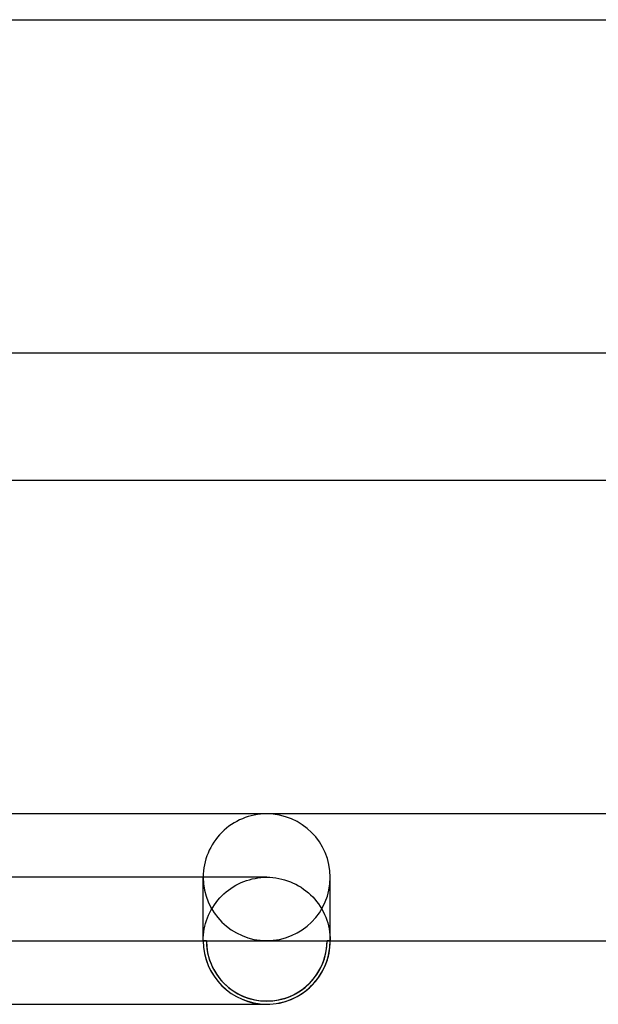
# Model space of a CAD drawing. Header units: millimetres. Extents: x -430 to 430, y -2 to 290.
# Tile 40 of 83: x 4 to 22, y -2 to 29. Entities that reach past the tile are written whole.
import ezdxf

# ---------------------------------------------------------------- set-up
doc = ezdxf.new("R2010")
doc.units = ezdxf.units.MM
doc.layers.add('HIDDEN', color=7, linetype='Continuous')
doc.layers.add('THICK', color=7, linetype='Continuous')

msp = doc.modelspace()

# ---------------------------------------------------------------- linework, layer by layer
at = {"layer": 'HIDDEN'}
for p, q in [((12, 2), (0, 2)), ((10, 0), (10, 2)), ((11.192, 1.83), (11.278, 1.865)), ((11.278, 1.865), (11.365, 1.896)), ((11.365, 1.896), (11.453, 1.924)), ((11.453, 1.924), (11.542, 1.947)), ((11.542, 1.947), (11.632, 1.966)), ((11.632, 1.966), (11.723, 1.981)), ((11.723, 1.981), (11.815, 1.991)), ((11.815, 1.991), (11.908, 1.998)), ((11.908, 1.998), (12, 2)), ((12, 2), (12.095, 1.998)), ((12.095, 1.998), (12.19, 1.991)), ((12.19, 1.991), (12.284, 1.98)), ((12.284, 1.98), (12.378, 1.964)), ((12.378, 1.964), (12.471, 1.944)), ((12.471, 1.944), (12.563, 1.919)), ((12.563, 1.919), (12.654, 1.89)), ((12.654, 1.89), (12.743, 1.857)), ((14, 0), (14, 2)), ((10.722, 1.539), (10.795, 1.596)), ((10.795, 1.596), (10.87, 1.65)), ((10.87, 1.65), (10.947, 1.701)), ((10.947, 1.701), (11.027, 1.747)), ((11.027, 1.747), (11.109, 1.79)), ((11.109, 1.79), (11.192, 1.83)), ((12.743, 1.857), (12.831, 1.819)), ((12.831, 1.819), (12.916, 1.778)), ((12.916, 1.778), (13, 1.732)), ((13, 1.732), (13.081, 1.683)), ((13.081, 1.683), (13.16, 1.629)), ((13.16, 1.629), (13.236, 1.572)), ((13.236, 1.572), (13.31, 1.511)), ((10.404, 1.205), (10.461, 1.278)), ((10.461, 1.278), (10.522, 1.348)), ((10.522, 1.348), (10.586, 1.415)), ((10.586, 1.415), (10.653, 1.478)), ((10.653, 1.478), (10.722, 1.539)), ((13.31, 1.511), (13.38, 1.447)), ((13.38, 1.447), (13.448, 1.38)), ((13.448, 1.38), (13.512, 1.31)), ((13.512, 1.31), (13.572, 1.236)), ((10.21, 0.892), (10.253, 0.974)), ((10.253, 0.974), (10.3, 1.053)), ((10.3, 1.053), (10.35, 1.131)), ((10.35, 1.131), (10.404, 1.205)), ((13.572, 1.236), (13.629, 1.16)), ((13.629, 1.16), (13.682, 1.081)), ((13.682, 1.081), (13.732, 1)), ((13.732, 1), (13.778, 0.917)), ((10.076, 0.548), (10.104, 0.636)), ((10.104, 0.636), (10.135, 0.723)), ((10.135, 0.723), (10.171, 0.808)), ((10.171, 0.808), (10.21, 0.892)), ((13.778, 0.917), (13.819, 0.831)), ((13.819, 0.831), (13.857, 0.743)), ((13.857, 0.743), (13.89, 0.654)), ((13.89, 0.654), (13.919, 0.564)), ((10.019, 0.277), (10.034, 0.368)), ((10.034, 0.368), (10.053, 0.458)), ((10.053, 0.458), (10.076, 0.548)), ((13.919, 0.564), (13.944, 0.472)), ((13.944, 0.472), (13.964, 0.379)), ((13.964, 0.379), (13.98, 0.285)), ((10, 0), (10.002, 0.093)), ((10.1, 0), (10, 0)), ((10.002, 0.093), (10.009, 0.185)), ((10.009, 0.185), (10.019, 0.277)), ((14, 0), (13.9, 0)), ((13.98, 0.285), (13.991, 0.191)), ((13.991, 0.191), (13.998, 0.095)), ((13.998, 0.095), (14, 0))]:
    msp.add_line(p, q, dxfattribs=at)
msp.add_arc((12, 0), 1.9, 180, 0, dxfattribs=at)
for centre, major_axis, start_param, end_param in [((12, 2), (2, 0), 1.570796, 3.141593), ((12, 2), (2, 0), 0, 1.570796), ((12, 2), (2, 0), 3.141593, 4.712389), ((12, 2), (2, 0), -1.570796, 0), ((12, 0), (-1.9, 0), 0, 3.141593)]:
    msp.add_ellipse(centre, major_axis=major_axis, ratio=0.997785, start_param=start_param, end_param=end_param, dxfattribs=at)
at = {"layer": 'THICK'}
for p, q in [((2, 29), (261.004, 29)), ((266.847, 18.5), (1.619, 18.5)), ((2, 14.5), (266.688, 14.5)), ((274.052, 4), (0.432, 4)), ((2, 0), (268.607, 0)), ((0, -2), (12, -2))]:
    msp.add_line(p, q, dxfattribs=at)
for start, end in [(180, 270), (270, 0)]:
    msp.add_arc((12, 0), 2, start, end, dxfattribs=at)
for start_param, end_param in [(1.570796, 3.141593), (0, 1.570796)]:
    msp.add_ellipse((12, 0), major_axis=(-2, 0), ratio=0.997785, start_param=start_param, end_param=end_param, dxfattribs=at)

doc.saveas('drawing.dxf')
